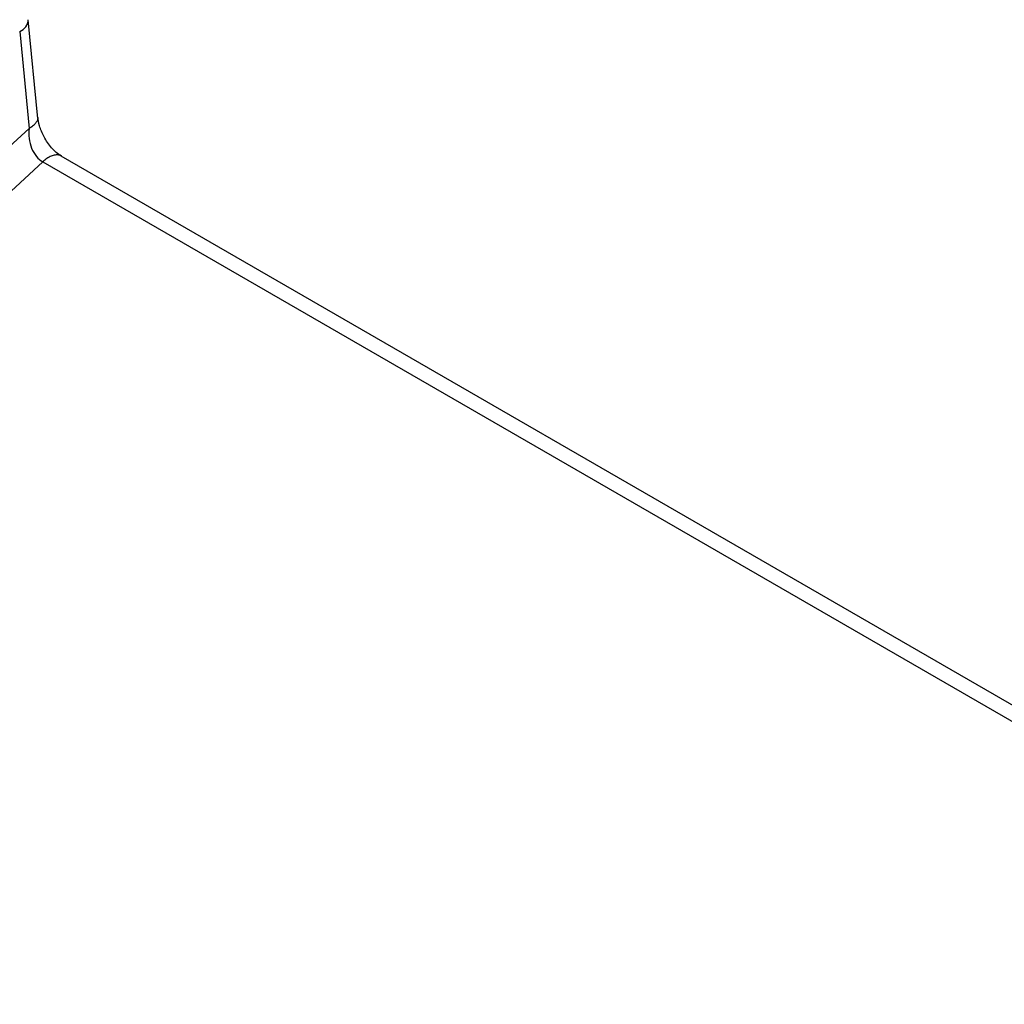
# Paper-space layout 'Web Drawing(2)' of a CAD drawing. Header units: millimetres. Extents: x 71 to 1085, y 76 to 849.
# Tile 60 of 63: x 919 to 971, y 743 to 795. Entities that reach past the tile are written whole.
import ezdxf

# ---------------------------------------------------------------- set-up
doc = ezdxf.new("R2010")
doc.units = ezdxf.units.MM

psp = doc.layouts.new('Web Drawing(2)')

# ---------------------------------------------------------------- linework, layer by layer
for p, q in [((919.816, 789.411), (919.312, 794.606)), ((918.859, 793.995), (919.354, 788.891)), ((860.695, 734.966), (919.354, 788.891)), ((861.272, 733.075), (920.077, 787.135)), ((920.077, 787.135), (1018.994, 730.031)), ((1019.728, 730.472), (921.048, 787.439))]:
    psp.add_line(p, q)
psp.add_arc((918.617, 794.648), 0.697, 290.3736, 356.6445)
for points, knots in [([(919.8, 789.501), (919.804, 789.48), (919.816, 789.412), (919.778, 789.29), (919.688, 789.145), (919.548, 789.007), (919.419, 788.929), (919.354, 788.891)], [0, 0, 0, 0, 0.096572, 0.322429, 0.548286, 0.774143, 1, 1, 1, 1]), ([(921.05, 787.437), (920.959, 787.497), (920.781, 787.614), (920.534, 787.866), (920.319, 788.146), (920.089, 788.532), (919.885, 789.018), (919.832, 789.348), (919.807, 789.502)], [0, 0, 0, 0, 0.146371, 0.286694, 0.421683, 0.551238, 0.790429, 1, 1, 1, 1]), ([(919.354, 788.891), (919.334, 788.721), (919.334, 788.544), (919.379, 788.191), (919.423, 788.016), (919.552, 787.692), (919.638, 787.544), (919.839, 787.297), (919.955, 787.199), (920.077, 787.135)], [0, 0, 0, 0, 0.25, 0.25, 0.5, 0.5, 0.75, 0.75, 1, 1, 1, 1]), ([(921.048, 787.431), (921.007, 787.453), (920.913, 787.503), (920.729, 787.505), (920.515, 787.446), (920.291, 787.325), (920.148, 787.198), (920.077, 787.135)], [0, 0, 0, 0, 0.160172, 0.370129, 0.580086, 0.790043, 1, 1, 1, 1])]:
    psp.add_open_spline(points, degree=3, knots=knots)

doc.saveas('drawing.dxf')
